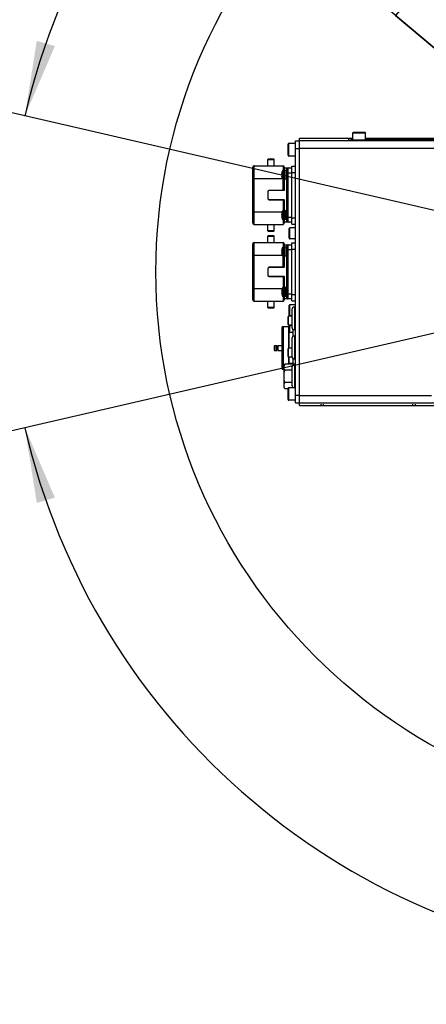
# Model space of a CAD drawing. Header units: millimetres. Extents: x 0 to 8410, y 0 to 5940.
# Tile 2 of 85: x 3273 to 3596, y 763 to 1545. Entities that reach past the tile are written whole.
import ezdxf

# ---------------------------------------------------------------- set-up
doc = ezdxf.new("R2010")
doc.units = ezdxf.units.MM
doc.header["$LTSCALE"] = 462.55
doc.layers.get('0').update_dxf_attribs({"linetype": 'CONTINUOUS'})
for name, color, linetype in [('204101000013-1_DXF_DIMENSION', 7, 'CONTINUOUS'), ('304103000019DXF_CONTINUOUS_LINE', 7, 'CONTINUOUS'), ('304105000042DXF_CONTINUOUS_LINE', 7, 'CONTINUOUS'), ('304105000083DXF_CONTINUOUS_LINE', 7, 'CONTINUOUS'), ('304105000133DXF_CONTINUOUS_LINE', 7, 'CONTINUOUS'), ('304106000002DXF_CONTINUOUS_LINE', 7, 'CONTINUOUS'), ('304106000021DXF_CONTINUOUS_LINE', 7, 'CONTINUOUS'), ('304110000210DXF_CONTINUOUS_LINE', 7, 'CONTINUOUS'), ('304110000234DXF_CONTINUOUS_LINE', 7, 'CONTINUOUS'), ('304112000008DXF_CONTINUOUS_LINE', 7, 'CONTINUOUS'), ('501023000016DXF_CONTINUOUS_LINE', 7, 'CONTINUOUS'), ('501023000017DXF_CONTINUOUS_LINE', 7, 'CONTINUOUS'), ('501023000027DXF_CONTINUOUS_LINE', 7, 'CONTINUOUS'), ('501023000069DXF_CONTINUOUS_LINE', 7, 'CONTINUOUS'), ('501023000072DXF_CONTINUOUS_LINE', 7, 'CONTINUOUS'), ('627001000038DXF_CONTINUOUS_LINE', 7, 'CONTINUOUS')]:
    doc.layers.add(name, color=color, linetype=linetype)
doc.styles.get("Standard").update_dxf_attribs({"font": 'txt', "width": 0.7})
doc.dimstyles.new('DIMSTYLE_5', dxfattribs={"dimtxt": 70, "dimasz": 60, "dimexe": 1.5, "dimexo": 0, "dimtad": 1, "dimdsep": 46, "dimtxsty": 'Standard', "dimblk": '_FILLED', "dimblk1": '_FILLED', "dimblk2": '_FILLED', "dimcen": 0.09, "dimclrt": 5, "dimazin": 2, "dimtp": 0.01, "dimtm": 0.01, "dimtfac": 1, "dimtofl": 0, "dimtmove": 0, "dimatfit": 3, "dimldrblk": '_FILLED', "dimfxl": 0, "dimtolj": 1, "dimarcsym": 0})
doc.dimstyles.new('DIMSTYLE_6', dxfattribs={"dimtxt": 70, "dimasz": 60, "dimexe": 1.5, "dimexo": 0, "dimgap": 3.5, "dimtad": 0, "dimtih": 1, "dimtoh": 1, "dimdec": 1, "dimdsep": 46, "dimtxsty": 'Standard', "dimblk": '_FILLED', "dimblk1": '_FILLED', "dimblk2": '_FILLED', "dimcen": 0.09, "dimclrt": 5, "dimazin": 2, "dimtp": 0.5, "dimtm": 0.5, "dimtfac": 1, "dimtdec": 65535, "dimtofl": 0, "dimtmove": 0, "dimatfit": 3, "dimldrblk": '_FILLED', "dimfxl": 0, "dimtolj": 1, "dimarcsym": 0})

# ---------------------------------------------------------------- blocks, each defined once
blk = doc.blocks.new('_FILLED')
at = {"color": 0, "linetype": 'ByBlock'}
blk.add_solid([(0, 0), (-1, 0.125), (-1, -0.125)], dxfattribs=at)
blk = doc.blocks.new('*D14')
at = {"layer": '204101000013-1_DXF_DIMENSION', "color": 2, "linetype": 'Continuous'}
for p, q in [((3813.4, 1344.99), (3190.55, 1870.39)), ((3571.86, 1548.74), (3571.86, 1548.74)), ((3571.86, 1548.74), (3813.4, 1344.99))]:
    blk.add_line(p, q, dxfattribs=at)
at = {"layer": '204101000013-1_DXF_DIMENSION', "color": 2, "linetype": 'Continuous', "xscale": 60, "yscale": 60, "zscale": 60, "rotation": 319.8505119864}
blk.add_blockref('_FILLED', (3571.86, 1548.74), dxfattribs=at)
blk = doc.blocks.new('*D15')
at = {"layer": '204101000013-1_DXF_DIMENSION', "color": 2, "linetype": 'Continuous'}
blk.add_line((3938.07, 1344.99), (4378.68, 1344.99), dxfattribs=at)
for start, end in [(93.5988, 167), (0, 73.19137)]:
    blk.add_arc((3813.4, 1344.99), 550.27, start, end, dxfattribs=at)
for points in [[(3286.69, 1528.5), (3277.23, 1468.78), (3301.1, 1524.33)], [(4352.92, 1404.49), (4363.68, 1344.99), (4367.9, 1405.31)]]:
    blk.add_solid(points, dxfattribs=at)
blk = doc.blocks.new('*D16')
at = {"layer": '204101000013-1_DXF_DIMENSION', "color": 2, "linetype": 'Continuous'}
blk.add_line((3938.07, 1344.99), (4378.68, 1344.99), dxfattribs=at)
for start, end in [(286.80863, 360), (193, 266.4012)]:
    blk.add_arc((3813.4, 1344.99), 550.27, start, end, dxfattribs=at)
for points in [[(4367.9, 1284.67), (4363.68, 1344.99), (4352.92, 1285.49)], [(3301.1, 1165.65), (3277.23, 1221.21), (3286.69, 1161.49)]]:
    blk.add_solid(points, dxfattribs=at)

msp = doc.modelspace()

# ---------------------------------------------------------------- linework, layer by layer
at = {"color": 2, "linetype": 'Continuous'}
for q in [(2185.229, 1720.886), (2185.229, 969.099)]:
    msp.add_line((3813.401, 1344.993), q, dxfattribs=at)
msp.add_circle((3813.401, 1344.993), 432, dxfattribs=at)
msp.add_arc((3813.401, 1344.993), 316, 30, 139.850972, dxfattribs=at)
at = {"layer": '304103000019DXF_CONTINUOUS_LINE', "color": 7, "linetype": 'Continuous'}
for p, q in [((3495.402, 1451.226), (3537.902, 1451.226)), ((3495.402, 1238.76), (3495.402, 1451.225)), ((3534.402, 1450.651), (3534.402, 1449.481)), ((3539.402, 1449.394), (3616.402, 1449.394)), ((3547.902, 1451.226), (3607.902, 1451.226)), ((3607.902, 1450.738), (3547.902, 1450.738)), ((3495.402, 1238.759), (3512.402, 1238.759)), ((3587.402, 1238.759), (3610.575, 1238.759))]:
    msp.add_line(p, q, dxfattribs=at)
at = {"layer": '304103000019DXF_CONTINUOUS_LINE', "color": 9, "linetype": 'Continuous'}
for p, q in [((3495.402, 1451.225), (3537.902, 1451.225)), ((3644.638, 1449.096), (3495.402, 1449.096)), ((3547.902, 1451.225), (3607.902, 1451.225)), ((3641.175, 1443.097), (3495.402, 1443.096)), ((3495.402, 1246.889), (3600.402, 1246.889)), ((3495.402, 1240.89), (3608.402, 1240.89)), ((3495.402, 1238.76), (3512.402, 1238.76)), ((3587.402, 1238.76), (3610.57, 1238.76))]:
    msp.add_line(p, q, dxfattribs=at)
at = {"layer": '304103000019DXF_CONTINUOUS_LINE', "color": 7, "linetype": 'Continuous'}
for centre, start_param, end_param in [((3539.402, 1450.651), 1.8763358, 3.1415927), ((3539.402, 1449.481), -3.1415927, -1.5707963)]:
    msp.add_ellipse(centre, major_axis=(5, 0), ratio=0.0174551, start_param=start_param, end_param=end_param, dxfattribs=at)
at = {"layer": '304105000042DXF_CONTINUOUS_LINE', "color": 7, "linetype": 'Continuous'}
for p, q in [((3490.402, 1293.715), (3490.402, 1299.27)), ((3490.402, 1275.993), (3490.402, 1276.27)), ((3490.402, 1275.993), (3491.402, 1275.993))]:
    msp.add_line(p, q, dxfattribs=at)
at = {"layer": '304105000083DXF_CONTINUOUS_LINE', "color": 7, "linetype": 'Continuous'}
for q in [(3536.402, 1449.412), (3619.402, 1449.993)]:
    msp.add_line((3536.402, 1449.993), q, dxfattribs=at)
at = {"layer": '304105000083DXF_CONTINUOUS_LINE', "color": 9, "linetype": 'Continuous'}
msp.add_line((3541.402, 1449.993), (3541.402, 1449.394), dxfattribs=at)
at = {"layer": '304105000133DXF_CONTINUOUS_LINE', "color": 7, "linetype": 'Continuous'}
for p, q in [((3492.402, 1240.993), (3492.402, 1448.993)), ((3492.402, 1448.993), (3495.402, 1448.993)), ((3495.402, 1243.926), (3495.402, 1446.059)), ((3492.402, 1240.993), (3495.402, 1240.993))]:
    msp.add_line(p, q, dxfattribs=at)
at = {"layer": '304105000133DXF_CONTINUOUS_LINE', "color": 9, "linetype": 'Continuous'}
for p, q in [((3492.402, 1442.993), (3495.402, 1442.993)), ((3492.402, 1246.993), (3495.402, 1246.993))]:
    msp.add_line(p, q, dxfattribs=at)
at = {"layer": '304106000002DXF_CONTINUOUS_LINE', "color": 7, "linetype": 'Continuous'}
for p, q in [((3458.402, 1383.743), (3458.402, 1428.243)), ((3459.402, 1429.243), (3482.402, 1429.243)), ((3483.402, 1428.243), (3483.402, 1425.493)), ((3483.402, 1418.493), (3483.402, 1409.693)), ((3470.402, 1408.493), (3470.402, 1403.493)), ((3483.202, 1409.493), (3471.402, 1409.493)), ((3471.402, 1402.493), (3483.202, 1402.493)), ((3483.402, 1402.293), (3483.402, 1393.493)), ((3483.402, 1386.493), (3483.402, 1383.743)), ((3459.402, 1382.743), (3482.402, 1382.743)), ((3458.402, 1322.743), (3458.402, 1367.243)), ((3459.402, 1368.243), (3482.402, 1368.243)), ((3483.402, 1367.243), (3483.402, 1364.493)), ((3483.402, 1357.493), (3483.402, 1348.693)), ((3470.402, 1347.493), (3470.402, 1342.493)), ((3483.202, 1348.493), (3471.402, 1348.493)), ((3471.402, 1341.493), (3483.202, 1341.493)), ((3483.402, 1341.293), (3483.402, 1332.493)), ((3459.402, 1321.743), (3482.402, 1321.743)), ((3483.402, 1325.493), (3483.402, 1322.743))]:
    msp.add_line(p, q, dxfattribs=at)
at = {"layer": '304106000002DXF_CONTINUOUS_LINE', "color": 9, "linetype": 'Continuous'}
for p, q in [((3459.402, 1382.743), (3459.402, 1429.243)), ((3482.402, 1429.243), (3482.402, 1425.493)), ((3458.402, 1419.243), (3481.713, 1419.243)), ((3482.402, 1409.493), (3482.402, 1418.493)), ((3470.202, 1408.493), (3470.202, 1403.493)), ((3470.402, 1408.493), (3470.202, 1408.493)), ((3471.402, 1409.493), (3471.402, 1409.693)), ((3483.402, 1409.693), (3471.402, 1409.693)), ((3470.402, 1403.493), (3470.202, 1403.493)), ((3471.402, 1402.493), (3471.402, 1402.293)), ((3471.402, 1402.293), (3483.402, 1402.293)), ((3482.402, 1402.493), (3482.402, 1393.493)), ((3458.402, 1392.743), (3481.713, 1392.743)), ((3482.402, 1386.493), (3482.402, 1382.743)), ((3459.402, 1321.743), (3459.402, 1368.243)), ((3482.402, 1368.243), (3482.402, 1364.493)), ((3458.402, 1358.243), (3481.713, 1358.243)), ((3482.402, 1348.493), (3482.402, 1357.493)), ((3470.202, 1347.493), (3470.202, 1342.493)), ((3470.402, 1347.493), (3470.202, 1347.493)), ((3471.402, 1348.493), (3471.402, 1348.693)), ((3483.402, 1348.693), (3471.402, 1348.693)), ((3470.402, 1342.493), (3470.202, 1342.493)), ((3471.402, 1341.493), (3471.402, 1341.293)), ((3471.402, 1341.293), (3483.402, 1341.293)), ((3482.402, 1341.493), (3482.402, 1332.493)), ((3458.402, 1331.743), (3481.713, 1331.743)), ((3482.402, 1325.493), (3482.402, 1321.743))]:
    msp.add_line(p, q, dxfattribs=at)
at = {"layer": '304106000002DXF_CONTINUOUS_LINE', "color": 7, "linetype": 'Continuous'}
for centre, radius, start, end in [((3459.402, 1428.243), 1, 90, 180), ((3482.402, 1428.243), 1, 0, 90), ((3471.402, 1408.493), 1, 90, 180), ((3483.202, 1409.693), 0.2, 270, 360), ((3471.402, 1403.493), 1, 180, 270), ((3483.202, 1402.293), 0.2, 0, 90), ((3459.402, 1383.743), 1, 180, 270), ((3482.402, 1383.743), 1, 270, 360), ((3459.402, 1367.243), 1, 90, 180), ((3482.402, 1367.243), 1, 0, 90), ((3471.402, 1347.493), 1, 90, 180), ((3483.202, 1348.693), 0.2, 270, 360), ((3471.402, 1342.493), 1, 180, 270), ((3483.202, 1341.293), 0.2, 0, 90), ((3459.402, 1322.743), 1, 180, 270), ((3482.402, 1322.743), 1, 270, 360)]:
    msp.add_arc(centre, radius, start, end, dxfattribs=at)
at = {"layer": '304106000002DXF_CONTINUOUS_LINE', "color": 9, "linetype": 'Continuous'}
for centre, start, end in [((3471.402, 1408.493), 90, 180), ((3471.402, 1403.493), 180, 270), ((3471.402, 1347.493), 90, 180), ((3471.402, 1342.493), 180, 270)]:
    msp.add_arc(centre, 1.2, start, end, dxfattribs=at)
at = {"layer": '304106000021DXF_CONTINUOUS_LINE', "color": 7, "linetype": 'Continuous'}
for p, q in [((3489.402, 1314.993), (3489.402, 1300.993)), ((3491.402, 1316.993), (3492.402, 1316.993)), ((3491.402, 1298.993), (3492.402, 1298.993)), ((3489.402, 1291.993), (3489.402, 1277.993)), ((3491.402, 1293.993), (3492.402, 1293.993)), ((3491.402, 1275.993), (3492.402, 1275.993)), ((3489.402, 1268.993), (3489.402, 1254.993)), ((3491.402, 1270.993), (3492.402, 1270.993))]:
    msp.add_line(p, q, dxfattribs=at)
at = {"layer": '304106000021DXF_CONTINUOUS_LINE', "color": 9, "linetype": 'Continuous'}
for p, q in [((3491.402, 1316.993), (3491.402, 1298.993)), ((3491.402, 1293.993), (3491.402, 1275.993)), ((3491.402, 1270.993), (3491.402, 1252.993))]:
    msp.add_line(p, q, dxfattribs=at)
at = {"layer": '304106000021DXF_CONTINUOUS_LINE', "color": 7, "linetype": 'Continuous'}
for centre, start, end in [((3491.402, 1314.993), 90, 180), ((3491.402, 1300.993), 180, 270), ((3491.402, 1291.993), 90, 180), ((3491.402, 1277.993), 180, 270), ((3491.402, 1268.993), 90, 180), ((3491.402, 1254.993), 180, 270)]:
    msp.add_arc(centre, 2, start, end, dxfattribs=at)
at = {"layer": '304110000210DXF_CONTINUOUS_LINE', "color": 7, "linetype": 'Continuous'}
for p, q in [((3481.402, 1300.493), (3481.402, 1268.493)), ((3482.402, 1301.493), (3486.902, 1301.493)), ((3487.402, 1284.265), (3487.402, 1297.043)), ((3475.402, 1285.993), (3475.402, 1282.993)), ((3475.902, 1286.493), (3477.402, 1286.493)), ((3477.402, 1282.493), (3477.402, 1286.493)), ((3478.402, 1285.993), (3477.402, 1285.993)), ((3478.402, 1282.993), (3477.402, 1282.993)), ((3478.402, 1286.493), (3478.402, 1282.493)), ((3478.402, 1286.493), (3481.402, 1286.493)), ((3475.902, 1282.493), (3477.402, 1282.493)), ((3478.402, 1282.493), (3481.402, 1282.493)), ((3487.402, 1271.943), (3487.402, 1277.265)), ((3490.402, 1271.808), (3490.402, 1275.993)), ((3482.402, 1267.493), (3483.202, 1267.493))]:
    msp.add_line(p, q, dxfattribs=at)
at = {"layer": '304110000210DXF_CONTINUOUS_LINE', "color": 9, "linetype": 'Continuous'}
for p, q in [((3482.402, 1301.493), (3482.402, 1267.493)), ((3486.902, 1284.265), (3486.902, 1301.493)), ((3475.902, 1286.493), (3475.902, 1282.493)), ((3486.902, 1271.808), (3486.902, 1277.265))]:
    msp.add_line(p, q, dxfattribs=at)
at = {"layer": '304110000210DXF_CONTINUOUS_LINE', "color": 7, "linetype": 'Continuous'}
for centre, radius, start, end in [((3482.402, 1300.493), 1, 90, 180), ((3486.902, 1300.993), 0.5, 0, 90), ((3475.902, 1285.993), 0.5, 90, 180), ((3475.902, 1282.993), 0.5, 180, 270), ((3482.402, 1268.493), 1, 180, 270)]:
    msp.add_arc(centre, radius, start, end, dxfattribs=at)
at = {"layer": '304110000234DXF_CONTINUOUS_LINE', "color": 7, "linetype": 'Continuous'}
for p, q in [((3470.902, 1434.843), (3470.402, 1434.343)), ((3470.402, 1429.243), (3470.402, 1434.343)), ((3470.402, 1434.343), (3475.402, 1434.343)), ((3470.902, 1434.843), (3474.902, 1434.843)), ((3474.901, 1434.843), (3475.401, 1434.343)), ((3475.402, 1429.243), (3475.402, 1434.343)), ((3481.577, 1424.393), (3481.627, 1424.564)), ((3481.577, 1424.393), (3481.598, 1424.393)), ((3482.873, 1425.493), (3483.802, 1425.493)), ((3483.402, 1427.493), (3489.402, 1427.493)), ((3485.102, 1418.493), (3485.102, 1425.493)), ((3485.902, 1425.493), (3485.102, 1425.493)), ((3485.902, 1384.993), (3485.902, 1426.993)), ((3489.402, 1382.993), (3489.402, 1428.993)), ((3489.402, 1428.993), (3492.402, 1428.993)), ((3481.292, 1422.593), (3481.598, 1422.593)), ((3481.598, 1421.393), (3481.292, 1421.393)), ((3481.577, 1419.593), (3481.627, 1419.421)), ((3481.598, 1419.593), (3481.577, 1419.593)), ((3482.873, 1418.493), (3483.802, 1418.493)), ((3485.902, 1418.493), (3485.102, 1418.493)), ((3481.627, 1392.564), (3481.577, 1392.393)), ((3481.577, 1392.393), (3481.598, 1392.393)), ((3483.802, 1393.493), (3482.873, 1393.493)), ((3485.102, 1386.493), (3485.102, 1393.493)), ((3485.902, 1393.493), (3485.102, 1393.493)), ((3481.292, 1390.593), (3481.598, 1390.593)), ((3481.598, 1389.393), (3481.292, 1389.393)), ((3481.627, 1387.421), (3481.577, 1387.593)), ((3481.598, 1387.593), (3481.577, 1387.593)), ((3483.802, 1386.493), (3482.873, 1386.493)), ((3489.402, 1384.493), (3483.402, 1384.493)), ((3485.902, 1386.493), (3485.102, 1386.493)), ((3470.402, 1377.643), (3470.402, 1382.743)), ((3470.902, 1377.143), (3470.402, 1377.643)), ((3475.402, 1377.643), (3470.402, 1377.643)), ((3474.902, 1377.143), (3470.902, 1377.143)), ((3474.901, 1377.143), (3475.401, 1377.643)), ((3475.402, 1377.643), (3475.402, 1382.743)), ((3489.402, 1382.993), (3492.402, 1382.993)), ((3470.902, 1373.843), (3470.402, 1373.343)), ((3470.402, 1368.243), (3470.402, 1373.343)), ((3470.402, 1373.343), (3475.402, 1373.343)), ((3470.902, 1373.843), (3474.902, 1373.843)), ((3474.901, 1373.843), (3475.401, 1373.343)), ((3475.402, 1368.243), (3475.402, 1373.343)), ((3481.292, 1361.593), (3481.598, 1361.593)), ((3481.577, 1363.393), (3481.627, 1363.564)), ((3481.577, 1363.393), (3481.598, 1363.393)), ((3482.873, 1364.493), (3483.802, 1364.493)), ((3483.402, 1366.493), (3489.402, 1366.493)), ((3485.102, 1357.493), (3485.102, 1364.493)), ((3485.902, 1364.493), (3485.102, 1364.493)), ((3485.902, 1323.993), (3485.902, 1365.993)), ((3489.402, 1321.993), (3489.402, 1367.993)), ((3489.402, 1367.993), (3492.402, 1367.993)), ((3481.598, 1360.393), (3481.292, 1360.393)), ((3481.577, 1358.593), (3481.627, 1358.421)), ((3481.598, 1358.593), (3481.577, 1358.593)), ((3482.873, 1357.493), (3483.802, 1357.493)), ((3485.902, 1357.493), (3485.102, 1357.493)), ((3481.292, 1329.593), (3481.598, 1329.593)), ((3481.627, 1331.564), (3481.577, 1331.393)), ((3481.577, 1331.393), (3481.598, 1331.393)), ((3483.802, 1332.493), (3482.873, 1332.493)), ((3485.102, 1325.493), (3485.102, 1332.493)), ((3485.902, 1332.493), (3485.102, 1332.493)), ((3470.402, 1316.643), (3470.402, 1321.743)), ((3475.402, 1316.643), (3475.402, 1321.743)), ((3481.598, 1328.393), (3481.292, 1328.393)), ((3481.627, 1326.421), (3481.577, 1326.593)), ((3481.598, 1326.593), (3481.577, 1326.593)), ((3483.802, 1325.493), (3482.873, 1325.493)), ((3489.402, 1323.493), (3483.402, 1323.493)), ((3485.902, 1325.493), (3485.102, 1325.493)), ((3489.402, 1321.993), (3492.402, 1321.993)), ((3470.902, 1316.143), (3470.402, 1316.643)), ((3475.402, 1316.643), (3470.402, 1316.643)), ((3474.902, 1316.143), (3470.902, 1316.143)), ((3474.901, 1316.143), (3475.401, 1316.643))]:
    msp.add_line(p, q, dxfattribs=at)
at = {"layer": '304110000234DXF_CONTINUOUS_LINE', "color": 9, "linetype": 'Continuous'}
for p, q in [((3481.627, 1419.421), (3481.627, 1424.564)), ((3482.873, 1418.493), (3482.873, 1425.493)), ((3483.802, 1418.493), (3483.802, 1425.493)), ((3485.402, 1425.493), (3485.402, 1426.57)), ((3489.402, 1423.493), (3485.902, 1423.493)), ((3486.402, 1384.493), (3486.402, 1427.493)), ((3489.402, 1423.993), (3492.402, 1423.993)), ((3485.402, 1393.493), (3485.402, 1418.493)), ((3481.627, 1392.564), (3481.627, 1387.421)), ((3482.873, 1393.493), (3482.873, 1386.493)), ((3483.802, 1393.493), (3483.802, 1386.493)), ((3485.402, 1385.416), (3485.402, 1386.493)), ((3485.902, 1388.493), (3489.402, 1388.493)), ((3489.402, 1387.993), (3492.402, 1387.993)), ((3481.627, 1358.421), (3481.627, 1363.564)), ((3482.873, 1357.493), (3482.873, 1364.493)), ((3483.802, 1357.493), (3483.802, 1364.493)), ((3485.402, 1364.493), (3485.402, 1365.57)), ((3489.402, 1362.493), (3485.902, 1362.493)), ((3486.402, 1323.493), (3486.402, 1366.493)), ((3489.402, 1362.993), (3492.402, 1362.993)), ((3485.402, 1332.493), (3485.402, 1357.493)), ((3481.627, 1331.564), (3481.627, 1326.421)), ((3482.873, 1332.493), (3482.873, 1325.493)), ((3483.802, 1332.493), (3483.802, 1325.493)), ((3485.402, 1324.416), (3485.402, 1325.493)), ((3485.902, 1327.493), (3489.402, 1327.493)), ((3489.402, 1326.993), (3492.402, 1326.993))]:
    msp.add_line(p, q, dxfattribs=at)
at = {"layer": '304110000234DXF_CONTINUOUS_LINE', "color": 7, "linetype": 'Continuous'}
for centre, radius, start, end in [((3490.252, 1421.993), 8.98, 164.49864, 176.168911), ((3482.873, 1424.193), 1.3, 139.037528, 163.398497), ((3486.402, 1426.993), 0.5, 90, 180), ((3490.252, 1421.993), 8.98, 183.831089, 195.50136), ((3490.252, 1421.993), 8.674, 176.033601, 183.966399), ((3482.873, 1419.793), 1.3, 196.601503, 220.962472), ((3490.252, 1389.993), 8.98, 164.49864, 176.168911), ((3482.873, 1392.193), 1.3, 137.201928, 163.398458), ((3490.252, 1389.993), 8.98, 183.831089, 195.50136), ((3490.252, 1389.993), 8.674, 176.033601, 183.966399), ((3482.873, 1387.793), 1.3, 196.601542, 222.798072), ((3486.402, 1384.993), 0.5, 180, 270), ((3490.252, 1360.993), 8.98, 164.49864, 176.168911), ((3490.252, 1360.993), 8.674, 176.033601, 183.966399), ((3482.873, 1363.193), 1.3, 139.037528, 163.398497), ((3486.402, 1365.993), 0.5, 90, 180), ((3490.252, 1360.993), 8.98, 183.831089, 195.50136), ((3482.873, 1358.793), 1.3, 196.601503, 220.962472), ((3490.252, 1328.993), 8.98, 164.49864, 176.168911), ((3490.252, 1328.993), 8.674, 176.033601, 183.966399), ((3482.873, 1331.193), 1.3, 137.201928, 163.398458), ((3490.252, 1328.993), 8.98, 183.831089, 195.50136), ((3482.873, 1326.793), 1.3, 196.601542, 222.798072), ((3486.402, 1323.993), 0.5, 180, 270)]:
    msp.add_arc(centre, radius, start, end, dxfattribs=at)
at = {"layer": '304110000234DXF_CONTINUOUS_LINE', "color": 9, "linetype": 'Continuous'}
for points, knots in [([(3485.402, 1426.57), (3485.402, 1426.64), (3485.432, 1426.891), (3485.577, 1427.12), (3485.714, 1427.24)], [0, 0, 0, 0, 0.2787855, 1, 1, 1, 1]), ([(3485.902, 1426.993), (3485.902, 1426.882), (3485.774, 1426.643), (3485.526, 1426.57), (3485.402, 1426.57)], [0, 0, 0, 0, 0.4706394, 1, 1, 1, 1]), ([(3485.902, 1384.993), (3485.902, 1385.104), (3485.774, 1385.343), (3485.526, 1385.416), (3485.402, 1385.416)], [0, 0, 0, 0, 0.4706397, 1, 1, 1, 1]), ([(3485.712, 1384.748), (3485.668, 1384.786), (3485.495, 1384.966), (3485.402, 1385.224), (3485.402, 1385.416)], [0, 0, 0, 0, 0.2327416, 1, 1, 1, 1]), ([(3485.402, 1365.57), (3485.402, 1365.64), (3485.432, 1365.891), (3485.577, 1366.12), (3485.714, 1366.24)], [0, 0, 0, 0, 0.2787855, 1, 1, 1, 1]), ([(3485.902, 1365.993), (3485.902, 1365.882), (3485.774, 1365.643), (3485.526, 1365.57), (3485.402, 1365.57)], [0, 0, 0, 0, 0.4706394, 1, 1, 1, 1]), ([(3485.902, 1323.993), (3485.902, 1324.104), (3485.774, 1324.343), (3485.526, 1324.416), (3485.402, 1324.416)], [0, 0, 0, 0, 0.4706397, 1, 1, 1, 1]), ([(3485.712, 1323.748), (3485.668, 1323.786), (3485.495, 1323.966), (3485.402, 1324.224), (3485.402, 1324.416)], [0, 0, 0, 0, 0.2327416, 1, 1, 1, 1])]:
    msp.add_open_spline(points, degree=3, knots=knots, dxfattribs=at)
for points in [[(3485.714, 1427.24), (3485.898, 1427.4), (3486.157, 1427.493), (3486.402, 1427.493)], [(3486.402, 1384.493), (3486.156, 1384.493), (3485.896, 1384.586), (3485.712, 1384.748)], [(3485.714, 1366.24), (3485.898, 1366.4), (3486.157, 1366.493), (3486.402, 1366.493)], [(3486.402, 1323.493), (3486.156, 1323.493), (3485.896, 1323.586), (3485.712, 1323.748)]]:
    msp.add_open_spline(points, degree=3, dxfattribs=at)
at = {"layer": '304112000008DXF_CONTINUOUS_LINE', "color": 7, "linetype": 'Continuous'}
for p, q in [((3512.402, 1239.993), (3512.402, 1238.493)), ((3587.402, 1238.493), (3512.402, 1238.493)), ((3587.402, 1239.993), (3587.402, 1238.493))]:
    msp.add_line(p, q, dxfattribs=at)
at = {"layer": '304112000008DXF_CONTINUOUS_LINE', "color": 9, "linetype": 'Continuous'}
for p, q in [((3514.402, 1239.993), (3514.402, 1238.493)), ((3585.402, 1239.993), (3585.402, 1238.493))]:
    msp.add_line(p, q, dxfattribs=at)
at = {"layer": '501023000016DXF_CONTINUOUS_LINE', "color": 7, "linetype": 'Continuous'}
for p, q in [((3486.402, 1303.121), (3486.402, 1309.321)), ((3489.402, 1309.721), (3486.802, 1309.721)), ((3489.402, 1302.721), (3486.802, 1302.721)), ((3486.402, 1277.665), (3486.402, 1283.865)), ((3489.402, 1284.265), (3486.802, 1284.265)), ((3489.542, 1277.265), (3486.802, 1277.265))]:
    msp.add_line(p, q, dxfattribs=at)
at = {"layer": '501023000016DXF_CONTINUOUS_LINE', "color": 9, "linetype": 'Continuous'}
for p, q in [((3486.802, 1302.721), (3486.802, 1309.721)), ((3486.802, 1277.265), (3486.802, 1284.265))]:
    msp.add_line(p, q, dxfattribs=at)
at = {"layer": '501023000016DXF_CONTINUOUS_LINE', "color": 7, "linetype": 'Continuous'}
for centre, start, end in [((3486.802, 1309.321), 90, 180), ((3486.802, 1303.121), 180, 270), ((3486.802, 1283.865), 90, 180), ((3486.802, 1277.665), 180, 270)]:
    msp.add_arc(centre, 0.4, start, end, dxfattribs=at)
at = {"layer": '501023000017DXF_CONTINUOUS_LINE', "color": 7, "linetype": 'Continuous'}
for p, q in [((3487.402, 1371.633), (3487.402, 1379.353)), ((3492.402, 1379.853), (3487.902, 1379.853)), ((3492.402, 1371.133), (3487.902, 1371.133)), ((3487.402, 1310.633), (3487.402, 1318.353)), ((3492.402, 1318.853), (3487.902, 1318.853)), ((3489.402, 1310.133), (3487.902, 1310.133))]:
    msp.add_line(p, q, dxfattribs=at)
at = {"layer": '501023000017DXF_CONTINUOUS_LINE', "color": 9, "linetype": 'Continuous'}
for p, q in [((3487.902, 1371.133), (3487.902, 1379.853)), ((3487.902, 1310.133), (3487.902, 1318.853))]:
    msp.add_line(p, q, dxfattribs=at)
at = {"layer": '501023000017DXF_CONTINUOUS_LINE', "color": 7, "linetype": 'Continuous'}
for centre, start, end in [((3487.902, 1379.353), 90, 180), ((3487.902, 1371.633), 180, 270), ((3487.902, 1318.353), 90, 180), ((3487.902, 1310.633), 180, 270)]:
    msp.add_arc(centre, 0.5, start, end, dxfattribs=at)
at = {"layer": '501023000027DXF_CONTINUOUS_LINE', "color": 7, "linetype": 'Continuous'}
for p, q in [((3537.902, 1449.993), (3537.902, 1455.393)), ((3538.502, 1455.993), (3547.302, 1455.993)), ((3547.902, 1449.993), (3547.902, 1455.393)), ((3492.402, 1446.993), (3487.002, 1446.993)), ((3486.402, 1437.593), (3486.402, 1446.393)), ((3492.402, 1436.993), (3487.002, 1436.993)), ((3486.402, 1243.593), (3486.402, 1252.393)), ((3492.402, 1252.993), (3487.002, 1252.993)), ((3492.402, 1242.993), (3487.002, 1242.993))]:
    msp.add_line(p, q, dxfattribs=at)
at = {"layer": '501023000027DXF_CONTINUOUS_LINE', "color": 9, "linetype": 'Continuous'}
for p, q in [((3537.902, 1455.393), (3547.902, 1455.393)), ((3487.002, 1436.993), (3487.002, 1446.993)), ((3487.002, 1242.993), (3487.002, 1252.993))]:
    msp.add_line(p, q, dxfattribs=at)
at = {"layer": '501023000027DXF_CONTINUOUS_LINE', "color": 7, "linetype": 'Continuous'}
for centre, start, end in [((3538.502, 1455.393), 90, 180), ((3547.302, 1455.393), 0, 90), ((3487.002, 1446.393), 90, 180), ((3487.002, 1437.593), 180, 270), ((3487.002, 1252.393), 90, 180), ((3487.002, 1243.593), 180, 270)]:
    msp.add_arc(centre, 0.6, start, end, dxfattribs=at)
at = {"layer": '501023000069DXF_CONTINUOUS_LINE', "color": 7, "linetype": 'Continuous'}
for p, q in [((3481.902, 1418.893), (3481.902, 1425.093)), ((3485.902, 1425.493), (3482.302, 1425.493)), ((3485.902, 1418.493), (3482.302, 1418.493)), ((3481.902, 1386.893), (3481.902, 1393.093)), ((3485.902, 1393.493), (3482.302, 1393.493)), ((3485.902, 1386.493), (3482.302, 1386.493)), ((3481.902, 1357.893), (3481.902, 1364.093)), ((3485.902, 1364.493), (3482.302, 1364.493)), ((3485.902, 1357.493), (3482.302, 1357.493)), ((3481.902, 1325.893), (3481.902, 1332.093)), ((3485.902, 1332.493), (3482.302, 1332.493)), ((3485.902, 1325.493), (3482.302, 1325.493))]:
    msp.add_line(p, q, dxfattribs=at)
at = {"layer": '501023000069DXF_CONTINUOUS_LINE', "color": 9, "linetype": 'Continuous'}
for p, q in [((3482.302, 1418.493), (3482.302, 1425.493)), ((3482.302, 1386.493), (3482.302, 1393.493)), ((3482.302, 1357.493), (3482.302, 1364.493)), ((3482.302, 1325.493), (3482.302, 1332.493))]:
    msp.add_line(p, q, dxfattribs=at)
at = {"layer": '501023000069DXF_CONTINUOUS_LINE', "color": 7, "linetype": 'Continuous'}
for centre, start, end in [((3482.302, 1425.093), 90, 180), ((3482.302, 1418.893), 180, 270), ((3482.302, 1393.093), 90, 180), ((3482.302, 1386.893), 180, 270), ((3482.302, 1364.093), 90, 180), ((3482.302, 1357.893), 180, 270), ((3482.302, 1332.093), 90, 180), ((3482.302, 1325.893), 180, 270)]:
    msp.add_arc(centre, 0.4, start, end, dxfattribs=at)
at = {"layer": '501023000072DXF_CONTINUOUS_LINE', "color": 7, "linetype": 'Continuous'}
for p, q in [((3487.402, 1297.043), (3487.402, 1301.943)), ((3489.402, 1302.243), (3487.702, 1302.243)), ((3490.402, 1296.743), (3487.702, 1296.743)), ((3487.402, 1271.808), (3487.402, 1271.943)), ((3490.402, 1272.243), (3487.702, 1272.243))]:
    msp.add_line(p, q, dxfattribs=at)
at = {"layer": '501023000072DXF_CONTINUOUS_LINE', "color": 9, "linetype": 'Continuous'}
for p, q in [((3487.702, 1296.743), (3487.702, 1302.243)), ((3487.702, 1271.808), (3487.702, 1272.243))]:
    msp.add_line(p, q, dxfattribs=at)
at = {"layer": '501023000072DXF_CONTINUOUS_LINE', "color": 7, "linetype": 'Continuous'}
for centre, start, end in [((3487.702, 1301.943), 90, 180), ((3487.702, 1297.043), 180, 270), ((3487.702, 1271.943), 90, 180)]:
    msp.add_arc(centre, 0.3, start, end, dxfattribs=at)
at = {"layer": '627001000038DXF_CONTINUOUS_LINE', "color": 7, "linetype": 'Continuous'}
for p, q in [((3483.771, 1271.808), (3483.202, 1270.243)), ((3483.202, 1253.743), (3483.202, 1270.243)), ((3491.832, 1271.808), (3483.771, 1271.808)), ((3489.402, 1266.9), (3483.771, 1266.9)), ((3492.129, 1270.993), (3491.832, 1271.808)), ((3483.771, 1252.178), (3483.202, 1253.743)), ((3489.402, 1257.085), (3483.771, 1257.085)), ((3486.402, 1252.178), (3483.771, 1252.178))]:
    msp.add_line(p, q, dxfattribs=at)
for points in [[(3483.771, 1266.9), (3483.486, 1267.683), (3483.099, 1269.354), (3483.486, 1271.025), (3483.771, 1271.808)], [(3483.771, 1257.085), (3483.477, 1258.702), (3483.108, 1261.993), (3483.477, 1265.283), (3483.771, 1266.9)]]:
    msp.add_open_spline(points, degree=3, knots=[0, 0, 0, 0, 0.5, 1, 1, 1, 1], dxfattribs=at)
for points in [[(3492.088, 1270.993), (3492.016, 1271.268), (3491.929, 1271.54), (3491.832, 1271.808)], [(3483.771, 1252.178), (3483.486, 1252.961), (3483.099, 1254.631), (3483.486, 1256.302), (3483.771, 1257.085)]]:
    msp.add_open_spline(points, degree=3, dxfattribs=at)

# ---------------------------------------------------------------- dimensions: what is measured, and where the dimension line sits
at = {"layer": '204101000013-1_DXF_DIMENSION', "color": 2, "linetype": 'Continuous'}
for base, line1, line2, picture, middle in [((3875.694, 1891.7298), ((3932.5642, 1344.9927), (3938.0669, 1344.9927)), ((3282.592, 1467.5396), (3277.2303, 1468.7775)), '*D15', (3778.8607, 1856.7298)), ((3875.694, 798.255), ((3282.592, 1222.446), (3277.23, 1221.208)), ((3932.564, 1344.993), (3938.067, 1344.993)), '*D16', (3778.861, 763.255))]:
    dim = msp.add_angular_dim_2l(base=base, line1=line1, line2=line2, dimstyle='DIMSTYLE_6', dxfattribs=at)
    dim.commit()
    dim.dimension.update_dxf_attribs({"geometry": picture, "text_midpoint": middle, "dimtype": 162})
dim = msp.add_radius_dim(center=(3813.401, 1344.993), mpoint=(3571.86, 1548.742), text='R<>', dimstyle='DIMSTYLE_5', override={"dimpost": '<>'}, dxfattribs=at)
dim.commit()
dim.dimension.update_dxf_attribs({"geometry": '*D14', "text_midpoint": (3201.838, 1883.766), "dimtype": 164})

doc.saveas('drawing.dxf')
